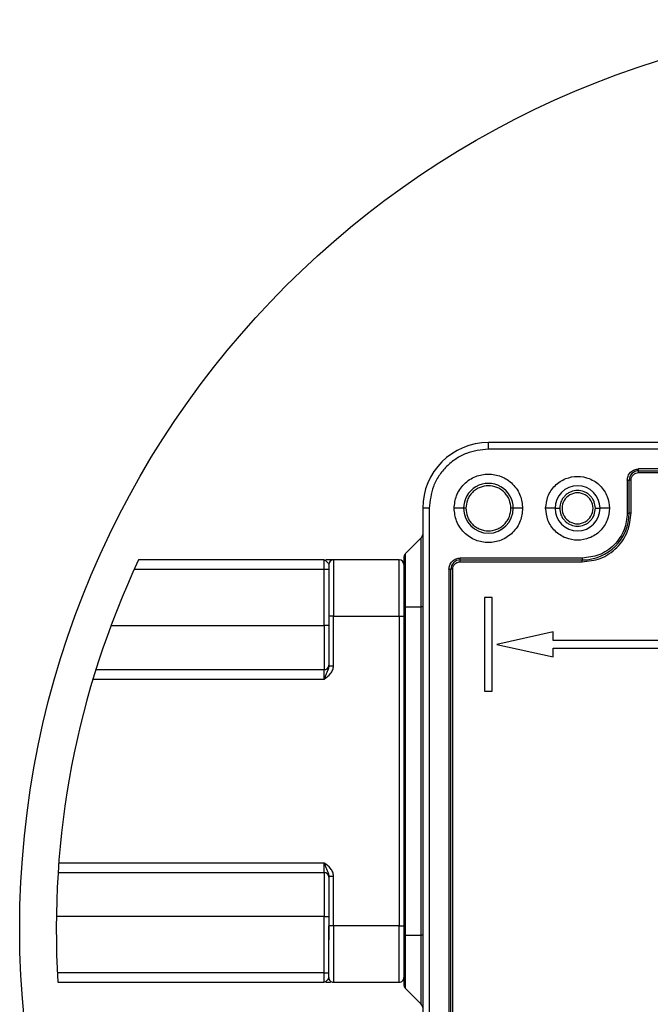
# Model space of a CAD drawing. Header units: millimetres. Extents: x 19 to 819, y 19 to 629.
# Tile 12 of 31: x 594 to 661, y 183 to 288. Entities that reach past the tile are written whole.
import ezdxf

# ---------------------------------------------------------------- set-up
doc = ezdxf.new("R2010")
doc.units = ezdxf.units.MM
doc.header["$LTSCALE"] = 3
doc.layers.add('DIMENSIONS', color=140, linetype='Continuous', lineweight=25)
doc.layers.add('SLD-DEFPOINTS', color=7, linetype='Continuous')

msp = doc.modelspace()

# ---------------------------------------------------------------- linework, layer by layer
for p, q in [((729.648, 242.609), (643.648, 242.609)), ((643.648, 241.909), (643.648, 242.609)), ((729.648, 241.909), (643.648, 241.909)), ((713.648, 239.809), (659.648, 239.809)), ((659.648, 239.609), (659.648, 239.809)), ((659.648, 239.609), (713.648, 239.609)), ((659.648, 239.409), (659.648, 239.609)), ((659.648, 239.409), (713.648, 239.409)), ((658.448, 238.609), (658.448, 235.109)), ((658.448, 238.609), (658.648, 238.609)), ((658.648, 235.109), (658.648, 238.609)), ((658.848, 238.609), (658.648, 238.609)), ((658.848, 235.109), (658.848, 238.609)), ((636.648, 235.609), (636.648, 139.609)), ((637.348, 235.609), (636.648, 235.609)), ((637.348, 235.609), (637.348, 139.609)), ((640.998, 235.609), (639.998, 235.609)), ((641.248, 235.609), (640.998, 235.609)), ((646.298, 235.609), (646.048, 235.609)), ((647.298, 235.609), (646.298, 235.609)), ((650.748, 235.609), (649.748, 235.609)), ((650.748, 235.609), (651.248, 235.609)), ((655.048, 235.609), (655.548, 235.609)), ((656.548, 235.609), (655.548, 235.609)), ((658.448, 235.109), (658.648, 235.109)), ((658.848, 235.109), (658.648, 235.109)), ((634.794, 230.755), (636.501, 232.462)), ((636.501, 225.109), (636.501, 232.462)), ((626.148, 230.109), (606.382, 230.109)), ((626.148, 230.109), (626.24, 230.083)), ((626.148, 230.109), (626.24, 230.083)), ((626.148, 229.109), (626.148, 230.109)), ((626.148, 230.109), (626.283, 230.057)), ((627.148, 230.109), (626.328, 230.109)), ((627.148, 230.109), (627.148, 224.109)), ((634.148, 230.109), (627.148, 230.109)), ((634.148, 224.109), (634.148, 230.109)), ((634.648, 230.402), (634.648, 225.109)), ((634.794, 230.755), (634.794, 225.109)), ((653.648, 230.309), (640.648, 230.309)), ((640.648, 230.109), (640.648, 230.309)), ((640.648, 230.109), (653.648, 230.109)), ((640.648, 229.909), (640.648, 230.109)), ((640.648, 229.909), (653.648, 229.909)), ((653.648, 230.309), (653.648, 230.109)), ((653.648, 229.909), (653.648, 230.109)), ((605.919, 229.109), (626.148, 229.109)), ((626.148, 223.109), (626.148, 229.109)), ((626.148, 229.109), (626.648, 229.109)), ((626.648, 229.609), (626.648, 224.109)), ((639.448, 229.109), (639.448, 146.109)), ((639.448, 229.109), (639.648, 229.109)), ((639.648, 146.109), (639.648, 229.109)), ((639.848, 229.109), (639.648, 229.109)), ((639.848, 146.109), (639.848, 229.109)), ((626.648, 225.608), (626.633, 223.109)), ((644.048, 226.109), (643.248, 226.109)), ((643.248, 226.109), (643.248, 216.109)), ((644.048, 216.109), (644.048, 226.109)), ((634.648, 225.109), (634.794, 225.109)), ((634.648, 225.109), (634.648, 190.109)), ((634.794, 225.109), (634.794, 190.109)), ((634.794, 225.109), (636.501, 225.109)), ((636.648, 225.109), (636.501, 225.109)), ((636.501, 190.109), (636.501, 225.109)), ((626.648, 224.109), (626.648, 218.823)), ((627.148, 224.109), (626.648, 224.109)), ((627.148, 218.823), (627.148, 224.109)), ((627.148, 224.109), (634.148, 224.109)), ((634.148, 224.109), (634.148, 191.109)), ((634.148, 224.109), (634.648, 224.109)), ((603.435, 223.109), (626.148, 223.109)), ((626.148, 223.109), (626.148, 218.409)), ((626.633, 223.109), (626.148, 223.109)), ((626.633, 223.109), (626.648, 223.116)), ((650.548, 222.439), (644.548, 221.109)), ((650.548, 221.509), (650.548, 222.439)), ((722.748, 221.509), (650.548, 221.509)), ((644.548, 221.109), (650.548, 219.778)), ((650.548, 220.709), (722.748, 220.709)), ((650.548, 219.778), (650.548, 220.709)), ((626.148, 218.409), (601.823, 218.409)), ((626.148, 217.409), (626.148, 218.409)), ((626.648, 218.823), (627.148, 218.823)), ((601.517, 217.409), (626.148, 217.409)), ((643.248, 216.109), (644.048, 216.109)), ((626.148, 197.809), (597.869, 197.809)), ((626.148, 196.809), (626.148, 197.809)), ((597.799, 196.809), (626.148, 196.809)), ((626.148, 196.809), (626.148, 192.109)), ((626.648, 196.394), (626.648, 191.109)), ((626.648, 196.394), (627.148, 196.394)), ((627.148, 191.109), (627.148, 196.394)), ((626.148, 192.109), (597.614, 192.109)), ((626.148, 192.109), (626.633, 192.109)), ((626.148, 186.109), (626.148, 192.109)), ((626.633, 192.109), (626.648, 189.609)), ((626.648, 192.101), (626.633, 192.109)), ((627.148, 191.109), (626.648, 191.109)), ((626.648, 185.609), (626.648, 191.109)), ((634.148, 191.109), (627.148, 191.109)), ((627.148, 191.109), (627.148, 185.109)), ((634.148, 185.109), (634.148, 191.109)), ((634.148, 191.109), (634.648, 191.109)), ((634.648, 190.109), (634.648, 184.816)), ((634.648, 190.109), (634.794, 190.109)), ((634.794, 190.109), (636.501, 190.109)), ((634.794, 190.109), (634.794, 184.462)), ((636.648, 190.109), (636.501, 190.109)), ((636.501, 182.755), (636.501, 190.109)), ((626.148, 186.109), (597.725, 186.109)), ((626.148, 186.109), (626.648, 186.109)), ((626.148, 185.109), (626.148, 186.109)), ((597.781, 185.109), (626.148, 185.109)), ((626.283, 185.161), (626.148, 185.109)), ((626.24, 185.134), (626.148, 185.109)), ((626.328, 185.109), (626.831, 185.109)), ((627.148, 185.109), (634.148, 185.109)), ((634.794, 184.462), (636.501, 182.755))]:
    msp.add_line(p, q)
for centre, radius, start, end in [((643.648, 235.609), 7, 90.00001, 179.99999), ((659.648, 238.609), 1, 90.00041, 179.9997), ((643.648, 235.609), 2.65, 359.99984, 180.00016), ((653.148, 235.609), 2.4, 0.00011, 179.99989), ((653.148, 235.609), 1.65, 359.99981, 180.00019), ((643.648, 235.609), 2.65, 180.00016, 359.99984), ((653.148, 235.609), 2.4, 180.00011, 359.99989), ((653.148, 235.609), 1.65, 179.99981, 0.00019), ((653.648, 235.109), 5, 270.0001, 0.00002), ((636.148, 232.816), 0.5, 314.99846, 0.00105), ((627.148, 229.609), 0.5, 90.00037, 179.99921), ((634.148, 229.609), 0.5, 0.00079, 89.99963), ((635.148, 230.402), 0.5, 135.00032, 179.99987), ((640.648, 229.109), 1, 89.99869, 180.00152), ((626.148, 218.909), 0.5, 269.99775, 0.00139), ((626.148, 196.309), 0.5, 0.00152, 89.99933), ((627.148, 185.609), 0.5, 179.99908, 269.99963), ((634.148, 185.609), 0.5, 270.00037, 0.00092), ((635.148, 184.816), 0.5, 180.00013, 224.99968), ((636.148, 182.402), 0.5, 0.00223, 44.99826)]:
    msp.add_arc(centre, radius, start, end)
for points, knots in [([(643.648, 241.909), (642.855, 241.824), (641.636, 241.695), (640.169, 240.909), (639.16, 240.096), (638.347, 239.087), (637.562, 237.62), (637.432, 236.401), (637.348, 235.609)], [0, 0, 0, 0, 0.239457, 0.3683604, 0.4999997, 0.6316387, 0.7605435, 1, 1, 1, 1]), ([(639.998, 235.609), (640.047, 236.068), (640.122, 236.774), (640.577, 237.624), (641.048, 238.208), (641.633, 238.682), (642.482, 239.123), (643.648, 239.347), (644.813, 239.123), (645.663, 238.682), (646.248, 238.208), (646.719, 237.624), (647.174, 236.774), (647.249, 236.068), (647.298, 235.609)], [0, 0, 0, 0, 0.11972867, 0.18418081, 0.2500002, 0.31581985, 0.38027155, 0.49999984, 0.61972845, 0.68418015, 0.7499998, 0.81581919, 0.88027133, 1, 1, 1, 1]), ([(658.448, 238.609), (658.464, 238.76), (658.489, 238.992), (658.638, 239.272), (658.793, 239.463), (658.984, 239.618), (659.264, 239.768), (659.497, 239.793), (659.648, 239.809)], [0, 0, 0, 0, 0.2394449, 0.3695757, 0.4999969, 0.6301338, 0.7605564, 1, 1, 1, 1]), ([(658.848, 238.609), (658.859, 238.709), (658.875, 238.865), (658.975, 239.051), (659.078, 239.178), (659.205, 239.282), (659.392, 239.381), (659.547, 239.398), (659.648, 239.409)], [0, 0, 0, 0, 0.2394447, 0.3695086, 0.4999973, 0.6300631, 0.7605554, 1, 1, 1, 1]), ([(649.748, 235.609), (649.794, 236.036), (649.864, 236.696), (650.287, 237.489), (650.727, 238.029), (651.268, 238.471), (652.06, 238.881), (653.148, 239.091), (654.236, 238.881), (655.028, 238.471), (655.569, 238.029), (656.008, 237.489), (656.432, 236.696), (656.502, 236.036), (656.548, 235.609)], [0, 0, 0, 0, 0.1197212, 0.1848354, 0.2500004, 0.3151145, 0.3802786, 0.5, 0.6197215, 0.6848356, 0.7499997, 0.8151145, 0.8802788, 1, 1, 1, 1]), ([(646.048, 235.609), (646.016, 235.91), (645.966, 236.376), (645.667, 236.936), (645.357, 237.317), (644.975, 237.629), (644.416, 237.919), (643.648, 238.067), (642.88, 237.919), (642.321, 237.629), (641.939, 237.317), (641.629, 236.936), (641.33, 236.377), (641.28, 235.91), (641.248, 235.609)], [0, 0, 0, 0, 0.1197218, 0.1848259, 0.2500009, 0.315103, 0.3802785, 0.5000001, 0.6197213, 0.6848253, 0.7499993, 0.8151031, 0.8802781, 1, 1, 1, 1]), ([(655.048, 235.609), (655.022, 235.848), (654.983, 236.217), (654.746, 236.659), (654.501, 236.961), (654.198, 237.208), (653.756, 237.437), (653.148, 237.555), (652.54, 237.437), (652.097, 237.208), (651.795, 236.961), (651.549, 236.659), (651.313, 236.216), (651.273, 235.848), (651.248, 235.609)], [0, 0, 0, 0, 0.1197225, 0.1849058, 0.2500003, 0.3151851, 0.3802782, 0.5000002, 0.6197217, 0.6849056, 0.7500001, 0.8151837, 0.8802775, 1, 1, 1, 1]), ([(647.298, 235.609), (647.249, 235.15), (647.174, 234.443), (646.719, 233.593), (646.248, 233.009), (645.663, 232.535), (644.813, 232.094), (643.648, 231.87), (642.482, 232.094), (641.633, 232.535), (641.048, 233.009), (640.577, 233.593), (640.122, 234.443), (640.047, 235.15), (639.998, 235.609)], [0, 0, 0, 0, 0.1197287, 0.1841808, 0.2500002, 0.3158199, 0.3802715, 0.5000002, 0.6197285, 0.6841801, 0.7499998, 0.8158192, 0.8802713, 1, 1, 1, 1]), ([(641.248, 235.609), (641.28, 235.307), (641.33, 234.841), (641.629, 234.281), (641.939, 233.9), (642.321, 233.588), (642.88, 233.299), (643.648, 233.15), (644.416, 233.299), (644.975, 233.588), (645.357, 233.9), (645.667, 234.281), (645.966, 234.841), (646.016, 235.307), (646.048, 235.609)], [0, 0, 0, 0, 0.119722, 0.1848244, 0.2499991, 0.3151029, 0.3802784, 0.4999997, 0.6197215, 0.6848251, 0.7500004, 0.8151031, 0.8802781, 1, 1, 1, 1]), ([(656.548, 235.609), (656.502, 235.181), (656.432, 234.521), (656.008, 233.728), (655.569, 233.188), (655.028, 232.746), (654.236, 232.336), (653.148, 232.126), (652.06, 232.336), (651.268, 232.746), (650.727, 233.188), (650.287, 233.728), (649.864, 234.521), (649.794, 235.181), (649.748, 235.609)], [0, 0, 0, 0, 0.1197212, 0.1848356, 0.2500004, 0.3151139, 0.3802786, 0.5000001, 0.6197216, 0.6848358, 0.7499996, 0.8151146, 0.8802788, 1, 1, 1, 1]), ([(651.248, 235.609), (651.273, 235.37), (651.313, 235.001), (651.549, 234.558), (651.795, 234.256), (652.097, 234.009), (652.54, 233.78), (653.148, 233.663), (653.756, 233.78), (654.199, 234.009), (654.501, 234.256), (654.746, 234.558), (654.983, 235.001), (655.022, 235.37), (655.048, 235.609)], [0, 0, 0, 0, 0.1197225, 0.1849058, 0.2499999, 0.3151848, 0.3802783, 0.4999998, 0.6197219, 0.6849052, 0.7499997, 0.8151837, 0.8802775, 1, 1, 1, 1]), ([(658.448, 235.109), (658.384, 234.505), (658.285, 233.576), (657.687, 232.458), (657.067, 231.689), (656.298, 231.07), (655.181, 230.471), (654.252, 230.373), (653.648, 230.309)], [0, 0, 0, 0, 0.2394574, 0.3683611, 0.4999998, 0.6316401, 0.7605432, 1, 1, 1, 1]), ([(653.648, 229.909), (654.302, 229.978), (655.308, 230.085), (656.519, 230.733), (657.352, 231.405), (658.023, 232.238), (658.672, 233.448), (658.778, 234.455), (658.848, 235.109)], [0, 0, 0, 0, 0.2394564, 0.3683607, 0.499999, 0.6316388, 0.7605425, 1, 1, 1, 1]), ([(626.283, 230.057), (626.331, 230.011), (626.434, 229.916), (626.565, 229.77), (626.623, 229.656), (626.648, 229.609)], [0, 0, 0, 0, 0.340334, 0.7240493, 1, 1, 1, 1]), ([(639.448, 229.109), (639.464, 229.26), (639.489, 229.492), (639.638, 229.772), (639.793, 229.963), (639.984, 230.118), (640.264, 230.268), (640.497, 230.293), (640.648, 230.309)], [0, 0, 0, 0, 0.2394431, 0.3695803, 0.5000005, 0.6301357, 0.7605573, 1, 1, 1, 1]), ([(639.848, 229.109), (639.859, 229.209), (639.875, 229.364), (639.975, 229.551), (640.078, 229.678), (640.205, 229.782), (640.392, 229.881), (640.547, 229.898), (640.648, 229.909)], [0, 0, 0, 0, 0.23944281, 0.36950484, 0.50000163, 0.63006624, 0.76055608, 1, 1, 1, 1]), ([(626.648, 218.823), (626.628, 218.7), (626.589, 218.457), (626.418, 218.126), (626.278, 217.776), (626.192, 217.533), (626.148, 217.409)], [0, 0, 0, 0, 0.2466895, 0.486717, 0.7361205, 1, 1, 1, 1]), ([(626.148, 217.409), (626.393, 217.585), (626.761, 217.85), (627.094, 218.371), (627.13, 218.672), (627.148, 218.823)], [0, 0, 0, 0, 0.4995254, 0.749939, 1, 1, 1, 1]), ([(626.647, 219.233), (626.647, 219.18), (626.648, 219.03), (626.638, 218.881), (626.633, 218.786)], [0, 0, 0, 0, 0.3584157, 1, 1, 1, 1]), ([(626.148, 197.809), (626.192, 197.684), (626.278, 197.441), (626.418, 197.091), (626.589, 196.76), (626.628, 196.517), (626.648, 196.394)], [0, 0, 0, 0, 0.2638796, 0.5132925, 0.7533201, 1, 1, 1, 1]), ([(627.148, 196.394), (627.13, 196.545), (627.094, 196.847), (626.761, 197.367), (626.393, 197.632), (626.148, 197.809)], [0, 0, 0, 0, 0.2500526, 0.5004642, 1, 1, 1, 1]), ([(626.648, 185.609), (626.623, 185.561), (626.565, 185.447), (626.434, 185.302), (626.331, 185.206), (626.283, 185.161)], [0, 0, 0, 0, 0.2759723, 0.6596669, 1, 1, 1, 1])]:
    msp.add_open_spline(points, degree=3, knots=knots)
at = {"layer": 'DIMENSIONS'}
msp.add_circle((690.57, 190.819), 96.859, dxfattribs=at)
at = {"layer": 'SLD-DEFPOINTS'}
msp.add_arc((689.924, 190.819), 92.319, 154.81237, 183.54637, dxfattribs=at)

doc.saveas('drawing.dxf')
